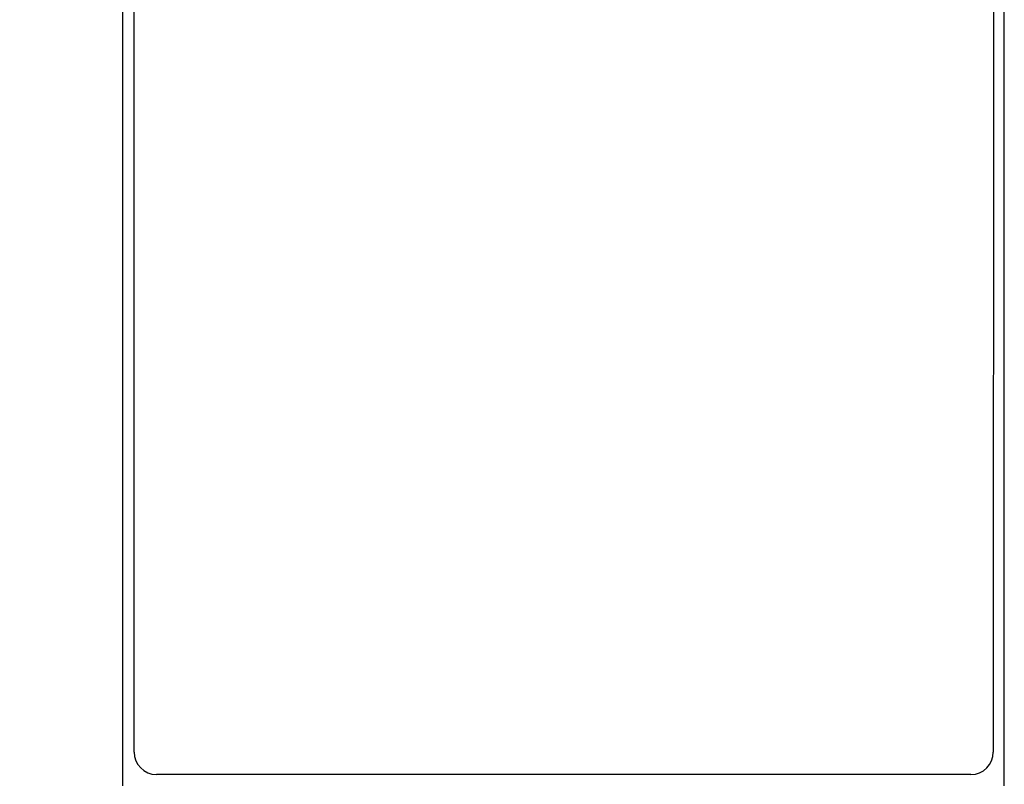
# Model space of a CAD drawing. Header units: inches. Extents: x 0.2 to 16.8, y 0.1 to 10.8.
# Tile 24 of 50: x 3.754 to 4.634, y 6.597 to 7.281. Entities that reach past the tile are written whole.
import ezdxf

# ---------------------------------------------------------------- set-up
doc = ezdxf.new("R2010")
doc.units = ezdxf.units.IN
doc.header["$LTSCALE"] = 0.935
doc.header["$MEASUREMENT"] = 0
doc.layers.get('0').update_dxf_attribs({"linetype": 'CONTINUOUS'})
doc.layers.add('DIMENSIONS', color=7, linetype='CONTINUOUS')
doc.styles.get("Standard").update_dxf_attribs({"font": 'txt', "width": 0.8})
doc.dimstyles.new('DIMSTYLE_1', dxfattribs={"dimtxt": 0.125, "dimasz": 0.18, "dimexe": 0.18, "dimexo": 0.0625, "dimgap": 0.09, "dimtad": 0, "dimtih": 1, "dimtoh": 1, "dimdec": 3, "dimzin": 4, "dimdsep": 46, "dimtxsty": 'STANDARD', "dimblk": '_FILLED', "dimblk1": '_FILLED', "dimblk2": '_FILLED', "dimcen": 0.09, "dimadec": 0, "dimazin": 0, "dimtp": 0.01, "dimtm": 0.01, "dimtfac": 1, "dimtdec": 3, "dimtofl": 0, "dimtmove": 0, "dimatfit": 3, "dimldrblk": '_FILLED', "dimfxl": 1, "dimtolj": 1, "dimtzin": 4, "dimarcsym": 0})

# ---------------------------------------------------------------- blocks, each defined once
blk = doc.blocks.new('*D3')
at = {"layer": 'DIMENSIONS', "color": 2, "linetype": 'CONTINUOUS'}
for p, q in [((3.47795, 7.74908), (3.3915, 7.5809)), ((3.84138, 7.74908), (3.47795, 7.74908)), ((3.3915, 7.5809), (3.15891, 7.5809))]:
    blk.add_line(p, q, dxfattribs=at)
at = {"layer": 'DIMENSIONS', "color": 2, "linetype": 'CONTINUOUS', "width": 0.8}
for s, p in [('[', (2.29641, 7.5184)), (']', (2.99641, 7.5184)), ('2X ', (1.37141, 7.5184)), ('4.944', (1.67141, 7.5184)), ('125.58', (2.39641, 7.5184))]:
    blk.add_text(s, height=0.125, dxfattribs=at).set_placement(p)
blk = doc.blocks.new('_FILLED')
at = {"color": 0, "linetype": 'BYBLOCK'}
blk.add_solid([(0, 0), (-1, 0.1736), (-1, -0.1736)], dxfattribs=at)
blk = doc.blocks.new('*D4')
at = {"layer": 'DIMENSIONS', "color": 2, "linetype": 'CONTINUOUS'}
blk.add_line((3.78391, 7.87108), (3.15891, 7.87108), dxfattribs=at)
at = {"layer": 'DIMENSIONS', "color": 2, "linetype": 'CONTINUOUS', "width": 0.8}
for s, p in [('[', (2.29641, 7.80858)), (']', (2.99641, 7.80858)), ('5.066', (1.67141, 7.80858)), ('128.68', (2.39641, 7.80858))]:
    blk.add_text(s, height=0.125, dxfattribs=at).set_placement(p)

msp = doc.modelspace()

# ---------------------------------------------------------------- linework, layer by layer
at = {"color": 7, "linetype": 'CONTINUOUS'}
for p, q in [((3.84641, 6.59608), (3.84641, 7.87108)), ((4.63441, 6.59608), (4.63441, 7.87108)), ((3.85658, 6.6261), (3.85664, 7.8411)), ((4.62464, 7.84106), (4.62458, 6.62606)), ((4.60457, 6.60606), (3.87657, 6.6061))]:
    msp.add_line(p, q, dxfattribs=at)
for centre, start, end in [((3.87658, 6.6261), 179.99708, 269.99708), ((4.60458, 6.62606), 269.99708, 359.99708)]:
    msp.add_arc(centre, 0.02, start, end, dxfattribs=at)

# ---------------------------------------------------------------- dimensions: what is measured, and where the dimension line sits
at = {"layer": 'DIMENSIONS', "color": 2, "linetype": 'CONTINUOUS'}
dim = msp.add_ordinate_dim(feature_location=(3.78391, 7.87108), offset=(-0.625, 0), dtype=0, origin=(3.84641, 2.80508), dimstyle='DIMSTYLE_1', dxfattribs=at)
dim.commit()
dim.dimension.update_dxf_attribs({"geometry": '*D4', "text_midpoint": (2.38391, 7.87108)})
dim = msp.add_ordinate_dim(feature_location=(3.84138, 7.74908), offset=(-0.68247, -0.16819), dtype=0, origin=(3.84641, 2.80508), text='2X <>', dimstyle='DIMSTYLE_1', dxfattribs=at)
dim.commit()
dim.dimension.update_dxf_attribs({"geometry": '*D3', "text_midpoint": (2.23391, 7.5809)})

doc.saveas('drawing.dxf')
